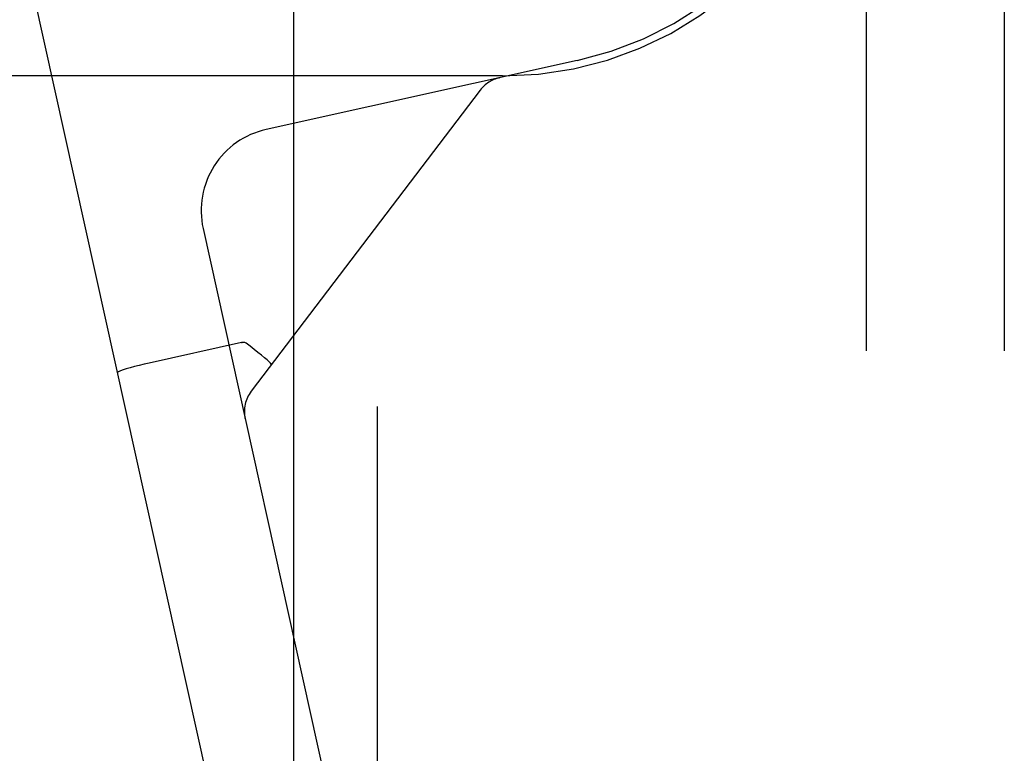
# Model space of a CAD drawing. Header units: inches. Extents: x 0 to 215, y 0 to 139.
# Tile 86 of 118: x 128.137 to 129.026, y 51.945 to 52.608. Entities that reach past the tile are written whole.
import ezdxf

# ---------------------------------------------------------------- set-up
doc = ezdxf.new("R2010")
doc.units = ezdxf.units.IN
doc.header["$LTSCALE"] = 11.804375
doc.header["$MEASUREMENT"] = 0
doc.linetypes.add('HIDDEN', pattern=[0.2, 0.1, -0.1])
doc.layers.add('DEFAULT_2', color=8, linetype='HIDDEN')

msp = doc.modelspace()

# ---------------------------------------------------------------- linework, layer by layer
at = {"layer": 'DEFAULT_2', "color": 8, "linetype": 'HIDDEN'}
for p, q in [((128.18539, 50.31334), (128.18539, 53.68834)), ((128.90139, 53.48901), (128.90139, 50.01984)), ((129.02639, 53.48901), (129.02639, 50.01984)), ((128.3839, 52.92525), (128.3839, 51.07643)), ((128.45999, 51.07776), (128.45999, 52.92392)), ((128.14668, 52.6406), (128.39431, 51.5227)), ((128.64047, 52.57074), (128.35929, 52.50845)), ((128.57289, 52.55684), (127.60289, 52.55684)), ((128.56945, 52.555), (128.56976, 52.55507)), ((128.57017, 52.55516), (128.56957, 52.55503)), ((128.56957, 52.55502), (128.57017, 52.55516)), ((128.55278, 52.54404), (128.34574, 52.27191)), ((128.30228, 52.41901), (128.49584, 51.54519)), ((128.33687, 52.31595), (128.25341, 52.29746)), ((128.33687, 52.31595), (128.33767, 52.3161)), ((128.36394, 52.29645), (128.36321, 52.2973)), ((128.36409, 52.29602), (128.36394, 52.29645)), ((128.34033, 52.24726), (128.3402, 52.24786)), ((128.3402, 52.24785), (128.34024, 52.24764))]:
    msp.add_line(p, q, dxfattribs=at)
for points in [[(128.34117, 52.31544), (128.34057, 52.31579), (128.33992, 52.31603), (128.33921, 52.31615), (128.33845, 52.31617), (128.33767, 52.3161), (128.33687, 52.31595)], [(128.36321, 52.2973), (128.36192, 52.29857), (128.36008, 52.30023), (128.35775, 52.30224), (128.35499, 52.30455), (128.35187, 52.30708), (128.34847, 52.30979), (128.34488, 52.3126), (128.34117, 52.31544)], [(128.25341, 52.29746), (128.24887, 52.29642), (128.24443, 52.29535), (128.2402, 52.29426), (128.23631, 52.2932), (128.23287, 52.29218), (128.22994, 52.29123), (128.2276, 52.29038), (128.22592, 52.28964), (128.22493, 52.28904), (128.22465, 52.28859)]]:
    msp.add_lwpolyline(points, dxfattribs=at)
for centre, radius, start, end in [((128.57289, 52.87584), 0.3125, 282.49, 190.64143), ((128.57289, 52.87584), 0.319, 270, 360), ((128.57666, 52.52587), 0.03, 102.49, 142.73553), ((128.37551, 52.43523), 0.075, 102.49, 192.49), ((128.36962, 52.25375), 0.03, 142.73553, 192.49)]:
    msp.add_arc(centre, radius, start, end, dxfattribs=at)

doc.saveas('drawing.dxf')
